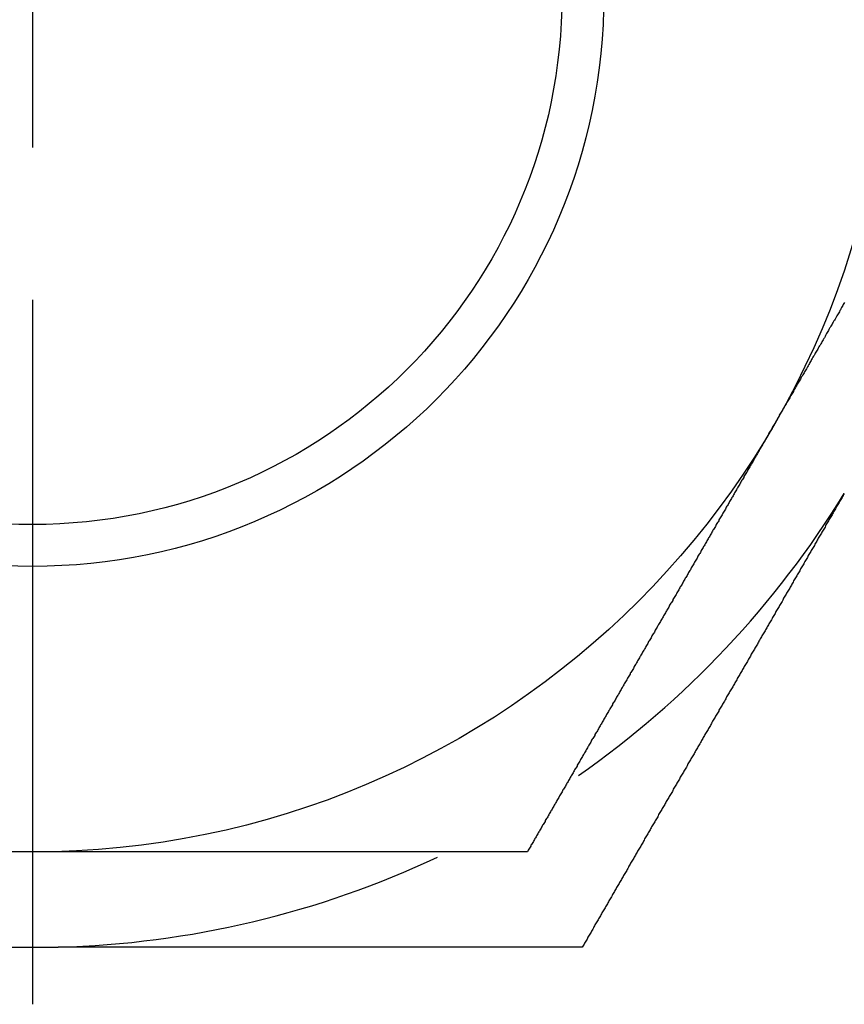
# Model space of a CAD drawing. Extents: x 9.3 to 31.1, y 5.1 to 19.6.
# Tile 86 of 132: x 23.17 to 23.441, y 9.794 to 10.117. Entities that reach past the tile are written whole.
import ezdxf

# ---------------------------------------------------------------- set-up
doc = ezdxf.new("R2010")
doc.units = 0
doc.layers.get('0').update_dxf_attribs({"linetype": 'CONTINUOUS'})

# ---------------------------------------------------------------- blocks, each defined once
blk = doc.blocks.new('SW_CENTERMARKSYMBOL_43')
at = {"color": 0, "linetype": 'CONTINUOUS'}
for p, q in [((0, 0), (0, -0.05)), ((0, -0.1), (0, -0.33125))]:
    blk.add_line(p, q, dxfattribs=at)

msp = doc.modelspace()

# ---------------------------------------------------------------- linework, layer by layer
at = {"color": 7, "linetype": 'CONTINUOUS'}
msp.add_line((23.1660837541, 9.8125351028), (23.1829111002, 9.8125351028), dxfattribs=at)
at = {"color": 7}
for points in [[(23.441, 10.0242, 0), (23.4408, 10.0238, 0), (23.4406, 10.0235, 0), (23.4404, 10.0232, 0), (23.4402, 10.0228, 0), (23.44, 10.0225, 0), (23.4398, 10.0221, 0), (23.4397, 10.0218, 0), (23.4395, 10.0215, 0), (23.4393, 10.0211, 0), (23.4391, 10.0208, 0), (23.4389, 10.0204, 0), (23.4387, 10.0201, 0), (23.4385, 10.0198, 0), (23.4383, 10.0194, 0), (23.4381, 10.0191, 0), (23.4379, 10.0187, 0), (23.4377, 10.0184, 0), (23.4375, 10.0181, 0), (23.4373, 10.0177, 0), (23.4371, 10.0174, 0), (23.4369, 10.017, 0), (23.4367, 10.0167, 0), (23.4365, 10.0164, 0), (23.4363, 10.016, 0), (23.4361, 10.0157, 0), (23.4359, 10.0153, 0), (23.4357, 10.015, 0), (23.4355, 10.0147, 0), (23.4353, 10.0143, 0), (23.4351, 10.014, 0), (23.4349, 10.0136, 0), (23.4347, 10.0133, 0), (23.4346, 10.013, 0), (23.4344, 10.0126, 0), (23.4342, 10.0123, 0), (23.434, 10.0119, 0), (23.4338, 10.0116, 0), (23.4336, 10.0113, 0), (23.4334, 10.0109, 0), (23.4332, 10.0106, 0), (23.433, 10.0102, 0), (23.4328, 10.0099, 0), (23.4326, 10.0096, 0), (23.4324, 10.0092, 0), (23.4322, 10.0089, 0), (23.432, 10.0085, 0), (23.4318, 10.0082, 0), (23.4316, 10.0079, 0), (23.4314, 10.0075, 0), (23.4312, 10.0072, 0), (23.431, 10.0068, 0), (23.4308, 10.0065, 0), (23.4306, 10.0062, 0), (23.4304, 10.0058, 0), (23.4302, 10.0055, 0), (23.43, 10.0051, 0), (23.4298, 10.0048, 0), (23.4296, 10.0045, 0), (23.4295, 10.0041, 0), (23.4293, 10.0038, 0), (23.4291, 10.0034, 0), (23.4289, 10.0031, 0), (23.4287, 10.0028, 0), (23.4285, 10.0024, 0), (23.4283, 10.0021, 0), (23.4281, 10.0017, 0), (23.4279, 10.0014, 0), (23.4277, 10.0011, 0), (23.4275, 10.0007, 0), (23.4273, 10.0004, 0), (23.4271, 10, 0), (23.4269, 9.99971, 0), (23.4267, 9.99937, 0), (23.4265, 9.99903, 0), (23.4263, 9.99869, 0), (23.4261, 9.99835, 0), (23.4259, 9.99801, 0), (23.4257, 9.99767, 0), (23.4255, 9.99733, 0), (23.4253, 9.99699, 0), (23.4251, 9.99665, 0), (23.4249, 9.99631, 0), (23.4247, 9.99597, 0), (23.4245, 9.99563, 0), (23.4243, 9.99529, 0), (23.4242, 9.99495, 0), (23.424, 9.99461, 0), (23.4238, 9.99427, 0), (23.4236, 9.99393, 0), (23.4234, 9.99359, 0), (23.4232, 9.99325, 0), (23.423, 9.99291, 0), (23.4228, 9.99257, 0), (23.4226, 9.99223, 0), (23.4224, 9.99189, 0), (23.4222, 9.99155, 0), (23.422, 9.99121, 0), (23.4218, 9.99087, 0), (23.4216, 9.99053, 0), (23.4214, 9.99019, 0), (23.4212, 9.98985, 0), (23.421, 9.98951, 0), (23.4208, 9.98917, 0), (23.4206, 9.98883, 0), (23.4204, 9.98849, 0), (23.4202, 9.98815, 0), (23.42, 9.98781, 0), (23.4198, 9.98747, 0), (23.4196, 9.98713, 0), (23.4194, 9.98679, 0), (23.4192, 9.98645, 0), (23.419, 9.98611, 0), (23.4189, 9.98577, 0), (23.4187, 9.98543, 0), (23.4185, 9.98509, 0), (23.4183, 9.98475, 0), (23.4181, 9.98441, 0)], [(23.4181, 9.98441, 0), (23.4179, 9.98409, 0), (23.4177, 9.98378, 0), (23.4175, 9.98346, 0), (23.4173, 9.98315, 0), (23.4172, 9.98283, 0), (23.417, 9.98252, 0), (23.4168, 9.9822, 0), (23.4166, 9.98188, 0), (23.4164, 9.98157, 0), (23.4162, 9.98125, 0), (23.4161, 9.98094, 0), (23.4159, 9.98062, 0), (23.4157, 9.98031, 0), (23.4155, 9.97999, 0), (23.4153, 9.97968, 0), (23.4152, 9.97936, 0), (23.415, 9.97904, 0), (23.4148, 9.97873, 0), (23.4146, 9.97841, 0), (23.4144, 9.9781, 0), (23.4142, 9.97778, 0), (23.4141, 9.97747, 0), (23.4139, 9.97715, 0), (23.4137, 9.97683, 0), (23.4135, 9.97652, 0), (23.4133, 9.9762, 0), (23.4131, 9.97589, 0), (23.413, 9.97557, 0), (23.4128, 9.97526, 0), (23.4126, 9.97494, 0), (23.4124, 9.97463, 0), (23.4122, 9.97431, 0), (23.4121, 9.97399, 0), (23.4119, 9.97368, 0), (23.4117, 9.97336, 0), (23.4115, 9.97305, 0), (23.4113, 9.97273, 0), (23.4111, 9.97242, 0), (23.411, 9.9721, 0), (23.4108, 9.97178, 0), (23.4106, 9.97147, 0), (23.4104, 9.97115, 0), (23.4102, 9.97084, 0), (23.41, 9.97052, 0), (23.4099, 9.97021, 0), (23.4097, 9.96989, 0), (23.4095, 9.96958, 0), (23.4093, 9.96926, 0), (23.4091, 9.96894, 0), (23.409, 9.96863, 0), (23.4088, 9.96831, 0), (23.4086, 9.968, 0), (23.4084, 9.96768, 0), (23.4082, 9.96737, 0), (23.408, 9.96705, 0), (23.4079, 9.96674, 0), (23.4077, 9.96642, 0), (23.4075, 9.9661, 0), (23.4073, 9.96579, 0), (23.4071, 9.96547, 0), (23.407, 9.96516, 0), (23.4068, 9.96484, 0), (23.4066, 9.96453, 0), (23.4064, 9.96421, 0), (23.4062, 9.9639, 0), (23.406, 9.96358, 0), (23.4059, 9.96326, 0), (23.4057, 9.96295, 0), (23.4055, 9.96263, 0), (23.4053, 9.96232, 0), (23.4051, 9.962, 0), (23.4049, 9.96169, 0), (23.4048, 9.96137, 0), (23.4046, 9.96106, 0), (23.4044, 9.96074, 0), (23.4042, 9.96042, 0), (23.404, 9.96011, 0), (23.4039, 9.95979, 0), (23.4037, 9.95948, 0), (23.4035, 9.95916, 0), (23.4033, 9.95885, 0), (23.4031, 9.95853, 0), (23.4029, 9.95822, 0), (23.4028, 9.9579, 0), (23.4026, 9.95758, 0), (23.4024, 9.95727, 0), (23.4022, 9.95695, 0), (23.402, 9.95664, 0), (23.4019, 9.95632, 0), (23.4017, 9.95601, 0), (23.4015, 9.95569, 0), (23.4013, 9.95538, 0), (23.4011, 9.95506, 0), (23.4009, 9.95475, 0), (23.4008, 9.95443, 0), (23.4006, 9.95411, 0), (23.4004, 9.9538, 0), (23.4002, 9.95348, 0), (23.4, 9.95317, 0), (23.3998, 9.95285, 0), (23.3997, 9.95254, 0), (23.3995, 9.95222, 0), (23.3993, 9.95191, 0), (23.3991, 9.95159, 0), (23.3989, 9.95128, 0), (23.3988, 9.95096, 0), (23.3986, 9.95064, 0), (23.3984, 9.95033, 0), (23.3982, 9.95001, 0), (23.398, 9.9497, 0), (23.3978, 9.94938, 0), (23.3977, 9.94907, 0), (23.3975, 9.94875, 0), (23.3973, 9.94844, 0), (23.3971, 9.94812, 0), (23.3969, 9.94781, 0), (23.3968, 9.94749, 0), (23.3966, 9.94718, 0), (23.3964, 9.94686, 0), (23.3962, 9.94654, 0), (23.396, 9.94623, 0), (23.3958, 9.94591, 0), (23.3957, 9.9456, 0), (23.3955, 9.94528, 0), (23.3953, 9.94497, 0), (23.3951, 9.94465, 0), (23.3949, 9.94434, 0), (23.3947, 9.94402, 0), (23.3946, 9.94371, 0), (23.3944, 9.94339, 0), (23.3942, 9.94308, 0), (23.394, 9.94276, 0), (23.3938, 9.94245, 0), (23.3937, 9.94213, 0), (23.3935, 9.94182, 0), (23.3933, 9.9415, 0), (23.3931, 9.94118, 0), (23.3929, 9.94087, 0), (23.3927, 9.94055, 0), (23.3926, 9.94024, 0), (23.3924, 9.93992, 0), (23.3922, 9.93961, 0), (23.392, 9.93929, 0), (23.3918, 9.93898, 0), (23.3917, 9.93866, 0), (23.3915, 9.93835, 0), (23.3913, 9.93803, 0), (23.3911, 9.93772, 0), (23.3909, 9.9374, 0), (23.3907, 9.93709, 0), (23.3906, 9.93677, 0), (23.3904, 9.93646, 0), (23.3902, 9.93614, 0), (23.39, 9.93583, 0), (23.3898, 9.93551, 0), (23.3897, 9.93519, 0), (23.3895, 9.93488, 0), (23.3893, 9.93456, 0), (23.3891, 9.93425, 0), (23.3889, 9.93393, 0), (23.3887, 9.93362, 0), (23.3886, 9.9333, 0), (23.3884, 9.93299, 0), (23.3882, 9.93267, 0), (23.388, 9.93236, 0), (23.3878, 9.93204, 0), (23.3877, 9.93173, 0), (23.3875, 9.93141, 0), (23.3873, 9.9311, 0), (23.3871, 9.93078, 0), (23.3869, 9.93047, 0), (23.3867, 9.93015, 0), (23.3866, 9.92984, 0), (23.3864, 9.92952, 0), (23.3862, 9.92921, 0), (23.386, 9.92889, 0), (23.3858, 9.92858, 0), (23.3857, 9.92826, 0), (23.3855, 9.92795, 0), (23.3853, 9.92763, 0), (23.3851, 9.92732, 0), (23.3849, 9.927, 0), (23.3847, 9.92669, 0), (23.3846, 9.92637, 0), (23.3844, 9.92606, 0), (23.3842, 9.92574, 0), (23.384, 9.92543, 0), (23.3838, 9.92511, 0), (23.3836, 9.9248, 0), (23.3835, 9.92448, 0), (23.3833, 9.92417, 0), (23.3831, 9.92385, 0), (23.3829, 9.92354, 0), (23.3827, 9.92322, 0), (23.3826, 9.92291, 0), (23.3824, 9.92259, 0), (23.3822, 9.92228, 0), (23.382, 9.92196, 0), (23.3818, 9.92165, 0), (23.3816, 9.92133, 0), (23.3815, 9.92102, 0), (23.3813, 9.9207, 0), (23.3811, 9.92039, 0), (23.3809, 9.92007, 0), (23.3807, 9.91976, 0), (23.3806, 9.91944, 0), (23.3804, 9.91913, 0), (23.3802, 9.91881, 0), (23.38, 9.9185, 0), (23.3798, 9.91818, 0), (23.3796, 9.91787, 0), (23.3795, 9.91755, 0), (23.3793, 9.91724, 0), (23.3791, 9.91692, 0), (23.3789, 9.91661, 0), (23.3787, 9.91629, 0), (23.3786, 9.91598, 0), (23.3784, 9.91566, 0), (23.3782, 9.91535, 0), (23.378, 9.91504, 0), (23.3778, 9.91472, 0), (23.3776, 9.91441, 0), (23.3775, 9.91409, 0), (23.3773, 9.91378, 0), (23.3771, 9.91346, 0), (23.3769, 9.91315, 0), (23.3767, 9.91283, 0), (23.3766, 9.91252, 0), (23.3764, 9.9122, 0), (23.3762, 9.91189, 0), (23.376, 9.91157, 0), (23.3758, 9.91126, 0), (23.3757, 9.91094, 0), (23.3755, 9.91063, 0), (23.3753, 9.91031, 0), (23.3751, 9.91, 0), (23.3749, 9.90968, 0), (23.3747, 9.90937, 0), (23.3746, 9.90906, 0), (23.3744, 9.90874, 0), (23.3742, 9.90843, 0), (23.374, 9.90811, 0), (23.3738, 9.9078, 0), (23.3737, 9.90748, 0), (23.3735, 9.90717, 0), (23.3733, 9.90685, 0), (23.3731, 9.90654, 0), (23.3729, 9.90622, 0), (23.3727, 9.90591, 0), (23.3726, 9.90559, 0), (23.3724, 9.90528, 0), (23.3722, 9.90497, 0), (23.372, 9.90465, 0), (23.3718, 9.90434, 0), (23.3717, 9.90402, 0), (23.3715, 9.90371, 0), (23.3713, 9.90339, 0), (23.3711, 9.90308, 0), (23.3709, 9.90276, 0), (23.3707, 9.90245, 0), (23.3706, 9.90213, 0), (23.3704, 9.90182, 0), (23.3702, 9.90151, 0), (23.37, 9.90119, 0), (23.3698, 9.90088, 0), (23.3697, 9.90056, 0), (23.3695, 9.90025, 0), (23.3693, 9.89993, 0), (23.3691, 9.89962, 0), (23.3689, 9.8993, 0), (23.3687, 9.89899, 0), (23.3686, 9.89868, 0), (23.3684, 9.89836, 0), (23.3682, 9.89805, 0), (23.368, 9.89773, 0), (23.3678, 9.89742, 0), (23.3677, 9.8971, 0), (23.3675, 9.89679, 0), (23.3673, 9.89647, 0), (23.3671, 9.89616, 0), (23.3669, 9.89585, 0), (23.3668, 9.89553, 0), (23.3666, 9.89522, 0), (23.3664, 9.8949, 0), (23.3662, 9.89459, 0), (23.366, 9.89427, 0), (23.3658, 9.89396, 0), (23.3657, 9.89365, 0), (23.3655, 9.89333, 0), (23.3653, 9.89302, 0), (23.3651, 9.8927, 0), (23.3649, 9.89239, 0), (23.3648, 9.89207, 0), (23.3646, 9.89176, 0), (23.3644, 9.89145, 0), (23.3642, 9.89113, 0), (23.364, 9.89082, 0), (23.3639, 9.8905, 0), (23.3637, 9.89019, 0), (23.3635, 9.88988, 0), (23.3633, 9.88956, 0), (23.3631, 9.88925, 0), (23.3629, 9.88893, 0), (23.3628, 9.88862, 0), (23.3626, 9.8883, 0), (23.3624, 9.88799, 0), (23.3622, 9.88768, 0), (23.362, 9.88736, 0), (23.3619, 9.88705, 0), (23.3617, 9.88673, 0), (23.3615, 9.88642, 0), (23.3613, 9.88611, 0), (23.3611, 9.88579, 0), (23.3609, 9.88548, 0), (23.3608, 9.88516, 0), (23.3606, 9.88485, 0), (23.3604, 9.88454, 0), (23.3602, 9.88422, 0), (23.36, 9.88391, 0), (23.3599, 9.88359, 0), (23.3597, 9.88328, 0), (23.3595, 9.88296, 0), (23.3593, 9.88265, 0), (23.3591, 9.88234, 0), (23.359, 9.88202, 0), (23.3588, 9.88171, 0), (23.3586, 9.88139, 0), (23.3584, 9.88108, 0), (23.3582, 9.88077, 0), (23.358, 9.88045, 0), (23.3579, 9.88014, 0), (23.3577, 9.87983, 0), (23.3575, 9.87951, 0), (23.3573, 9.8792, 0), (23.3571, 9.87888, 0), (23.357, 9.87857, 0), (23.3568, 9.87826, 0), (23.3566, 9.87794, 0), (23.3564, 9.87763, 0), (23.3562, 9.87731, 0), (23.3561, 9.877, 0), (23.3559, 9.87669, 0), (23.3557, 9.87637, 0), (23.3555, 9.87606, 0), (23.3553, 9.87575, 0), (23.3551, 9.87543, 0), (23.355, 9.87512, 0), (23.3548, 9.8748, 0), (23.3546, 9.87449, 0), (23.3544, 9.87418, 0), (23.3542, 9.87386, 0), (23.3541, 9.87355, 0), (23.3539, 9.87323, 0), (23.3537, 9.87292, 0), (23.3535, 9.87261, 0), (23.3533, 9.87229, 0), (23.3532, 9.87198, 0), (23.353, 9.87167, 0), (23.3528, 9.87135, 0), (23.3526, 9.87104, 0), (23.3524, 9.87073, 0), (23.3523, 9.87041, 0), (23.3521, 9.8701, 0), (23.3519, 9.86978, 0), (23.3517, 9.86947, 0), (23.3515, 9.86916, 0), (23.3513, 9.86884, 0), (23.3512, 9.86853, 0), (23.351, 9.86822, 0), (23.3508, 9.8679, 0), (23.3506, 9.86759, 0), (23.3504, 9.86728, 0), (23.3503, 9.86696, 0), (23.3501, 9.86665, 0), (23.3499, 9.86633, 0), (23.3497, 9.86602, 0), (23.3495, 9.86571, 0), (23.3494, 9.86539, 0), (23.3492, 9.86508, 0), (23.349, 9.86477, 0), (23.3488, 9.86445, 0), (23.3486, 9.86414, 0), (23.3484, 9.86383, 0), (23.3483, 9.86351, 0), (23.3481, 9.8632, 0), (23.3479, 9.86289, 0), (23.3477, 9.86257, 0), (23.3475, 9.86226, 0), (23.3474, 9.86195, 0), (23.3472, 9.86163, 0), (23.347, 9.86132, 0), (23.3468, 9.86101, 0), (23.3466, 9.86069, 0), (23.3465, 9.86038, 0), (23.3463, 9.86007, 0), (23.3461, 9.85975, 0), (23.3459, 9.85944, 0), (23.3457, 9.85913, 0), (23.3456, 9.85881, 0), (23.3454, 9.8585, 0), (23.3452, 9.85819, 0), (23.345, 9.85787, 0), (23.3448, 9.85756, 0), (23.3446, 9.85725, 0), (23.3445, 9.85693, 0), (23.3443, 9.85662, 0), (23.3441, 9.85631, 0), (23.3439, 9.85599, 0), (23.3437, 9.85568, 0), (23.3436, 9.85537, 0), (23.3434, 9.85505, 0), (23.3432, 9.85474, 0), (23.343, 9.85443, 0), (23.3428, 9.85411, 0), (23.3427, 9.8538, 0), (23.3425, 9.85349, 0), (23.3423, 9.85318, 0), (23.3421, 9.85286, 0), (23.3419, 9.85255, 0), (23.3418, 9.85224, 0), (23.3416, 9.85192, 0), (23.3414, 9.85161, 0), (23.3412, 9.8513, 0), (23.341, 9.85098, 0), (23.3409, 9.85067, 0), (23.3407, 9.85036, 0), (23.3405, 9.85004, 0), (23.3403, 9.84973, 0), (23.3401, 9.84942, 0), (23.3399, 9.84911, 0), (23.3398, 9.84879, 0), (23.3396, 9.84848, 0), (23.3394, 9.84817, 0), (23.3392, 9.84785, 0), (23.339, 9.84754, 0), (23.3389, 9.84723, 0), (23.3387, 9.84691, 0), (23.3385, 9.8466, 0), (23.3383, 9.84629, 0), (23.3381, 9.84598, 0), (23.338, 9.84566, 0), (23.3378, 9.84535, 0), (23.3376, 9.84504, 0), (23.3374, 9.84472, 0), (23.3372, 9.84441, 0), (23.3371, 9.8441, 0), (23.3369, 9.84379, 0)], [(23.4409, 9.9615, 0), (23.4407, 9.96116, 0), (23.4405, 9.96083, 0), (23.4403, 9.9605, 0), (23.4402, 9.96016, 0), (23.44, 9.95983, 0), (23.4398, 9.95949, 0), (23.4396, 9.95916, 0), (23.4394, 9.95882, 0), (23.4392, 9.95849, 0), (23.439, 9.95815, 0), (23.4388, 9.95782, 0), (23.4386, 9.95749, 0), (23.4384, 9.95715, 0), (23.4382, 9.95682, 0), (23.438, 9.95648, 0), (23.4378, 9.95615, 0), (23.4376, 9.95581, 0), (23.4374, 9.95548, 0), (23.4373, 9.95515, 0), (23.4371, 9.95481, 0), (23.4369, 9.95448, 0), (23.4367, 9.95414, 0), (23.4365, 9.95381, 0), (23.4363, 9.95347, 0), (23.4361, 9.95314, 0), (23.4359, 9.9528, 0), (23.4357, 9.95247, 0), (23.4355, 9.95214, 0), (23.4353, 9.9518, 0), (23.4351, 9.95147, 0), (23.4349, 9.95113, 0), (23.4347, 9.9508, 0), (23.4346, 9.95046, 0), (23.4344, 9.95013, 0), (23.4342, 9.9498, 0), (23.434, 9.94946, 0), (23.4338, 9.94913, 0), (23.4336, 9.94879, 0), (23.4334, 9.94846, 0), (23.4332, 9.94812, 0), (23.433, 9.94779, 0), (23.4328, 9.94745, 0), (23.4326, 9.94712, 0), (23.4324, 9.94679, 0), (23.4322, 9.94645, 0), (23.432, 9.94612, 0), (23.4319, 9.94578, 0), (23.4317, 9.94545, 0), (23.4315, 9.94511, 0), (23.4313, 9.94478, 0), (23.4311, 9.94445, 0), (23.4309, 9.94411, 0), (23.4307, 9.94378, 0), (23.4305, 9.94344, 0), (23.4303, 9.94311, 0), (23.4301, 9.94277, 0), (23.4299, 9.94244, 0), (23.4297, 9.94211, 0), (23.4295, 9.94177, 0), (23.4293, 9.94144, 0), (23.4291, 9.9411, 0), (23.429, 9.94077, 0), (23.4288, 9.94043, 0), (23.4286, 9.9401, 0), (23.4284, 9.93977, 0), (23.4282, 9.93943, 0), (23.428, 9.9391, 0), (23.4278, 9.93876, 0), (23.4276, 9.93843, 0), (23.4274, 9.93809, 0), (23.4272, 9.93776, 0), (23.427, 9.93743, 0), (23.4268, 9.93709, 0), (23.4266, 9.93676, 0), (23.4264, 9.93642, 0), (23.4263, 9.93609, 0), (23.4261, 9.93576, 0), (23.4259, 9.93542, 0), (23.4257, 9.93509, 0), (23.4255, 9.93475, 0), (23.4253, 9.93442, 0), (23.4251, 9.93408, 0), (23.4249, 9.93375, 0), (23.4247, 9.93342, 0), (23.4245, 9.93308, 0), (23.4243, 9.93275, 0), (23.4241, 9.93241, 0), (23.4239, 9.93208, 0), (23.4237, 9.93174, 0), (23.4236, 9.93141, 0), (23.4234, 9.93108, 0), (23.4232, 9.93074, 0), (23.423, 9.93041, 0), (23.4228, 9.93007, 0), (23.4226, 9.92974, 0), (23.4224, 9.92941, 0), (23.4222, 9.92907, 0), (23.422, 9.92874, 0), (23.4218, 9.9284, 0), (23.4216, 9.92807, 0), (23.4214, 9.92773, 0), (23.4212, 9.9274, 0), (23.421, 9.92707, 0), (23.4209, 9.92673, 0), (23.4207, 9.9264, 0), (23.4205, 9.92606, 0), (23.4203, 9.92573, 0), (23.4201, 9.9254, 0), (23.4199, 9.92506, 0), (23.4197, 9.92473, 0), (23.4195, 9.92439, 0), (23.4193, 9.92406, 0), (23.4191, 9.92373, 0), (23.4189, 9.92339, 0), (23.4187, 9.92306, 0), (23.4185, 9.92272, 0), (23.4183, 9.92239, 0), (23.4182, 9.92206, 0), (23.418, 9.92172, 0), (23.4178, 9.92139, 0), (23.4176, 9.92105, 0), (23.4174, 9.92072, 0), (23.4172, 9.92039, 0), (23.417, 9.92005, 0), (23.4168, 9.91972, 0), (23.4166, 9.91938, 0), (23.4164, 9.91905, 0), (23.4162, 9.91871, 0), (23.416, 9.91838, 0), (23.4158, 9.91805, 0), (23.4156, 9.91771, 0), (23.4155, 9.91738, 0), (23.4153, 9.91705, 0), (23.4151, 9.91671, 0), (23.4149, 9.91638, 0), (23.4147, 9.91604, 0), (23.4145, 9.91571, 0), (23.4143, 9.91538, 0), (23.4141, 9.91504, 0), (23.4139, 9.91471, 0), (23.4137, 9.91437, 0), (23.4135, 9.91404, 0), (23.4133, 9.91371, 0), (23.4131, 9.91337, 0), (23.4129, 9.91304, 0), (23.4128, 9.9127, 0), (23.4126, 9.91237, 0), (23.4124, 9.91204, 0), (23.4122, 9.9117, 0), (23.412, 9.91137, 0), (23.4118, 9.91103, 0), (23.4116, 9.9107, 0), (23.4114, 9.91037, 0), (23.4112, 9.91003, 0), (23.411, 9.9097, 0), (23.4108, 9.90936, 0), (23.4106, 9.90903, 0), (23.4104, 9.9087, 0), (23.4102, 9.90836, 0), (23.4101, 9.90803, 0), (23.4099, 9.9077, 0), (23.4097, 9.90736, 0), (23.4095, 9.90703, 0), (23.4093, 9.90669, 0), (23.4091, 9.90636, 0), (23.4089, 9.90603, 0), (23.4087, 9.90569, 0), (23.4085, 9.90536, 0), (23.4083, 9.90503, 0), (23.4081, 9.90469, 0), (23.4079, 9.90436, 0), (23.4077, 9.90402, 0), (23.4075, 9.90369, 0), (23.4074, 9.90336, 0), (23.4072, 9.90302, 0), (23.407, 9.90269, 0), (23.4068, 9.90236, 0), (23.4066, 9.90202, 0), (23.4064, 9.90169, 0), (23.4062, 9.90135, 0), (23.406, 9.90102, 0), (23.4058, 9.90069, 0), (23.4056, 9.90035, 0), (23.4054, 9.90002, 0), (23.4052, 9.89969, 0), (23.405, 9.89935, 0), (23.4049, 9.89902, 0), (23.4047, 9.89868, 0), (23.4045, 9.89835, 0), (23.4043, 9.89802, 0), (23.4041, 9.89768, 0), (23.4039, 9.89735, 0), (23.4037, 9.89702, 0), (23.4035, 9.89668, 0), (23.4033, 9.89635, 0), (23.4031, 9.89602, 0), (23.4029, 9.89568, 0), (23.4027, 9.89535, 0), (23.4025, 9.89502, 0), (23.4023, 9.89468, 0), (23.4022, 9.89435, 0), (23.402, 9.89401, 0), (23.4018, 9.89368, 0), (23.4016, 9.89335, 0), (23.4014, 9.89301, 0), (23.4012, 9.89268, 0), (23.401, 9.89235, 0), (23.4008, 9.89201, 0), (23.4006, 9.89168, 0), (23.4004, 9.89135, 0), (23.4002, 9.89101, 0), (23.4, 9.89068, 0), (23.3998, 9.89035, 0), (23.3997, 9.89001, 0), (23.3995, 9.88968, 0), (23.3993, 9.88935, 0), (23.3991, 9.88901, 0), (23.3989, 9.88868, 0), (23.3987, 9.88834, 0), (23.3985, 9.88801, 0), (23.3983, 9.88768, 0), (23.3981, 9.88734, 0), (23.3979, 9.88701, 0), (23.3977, 9.88668, 0), (23.3975, 9.88634, 0), (23.3973, 9.88601, 0), (23.3971, 9.88568, 0), (23.397, 9.88534, 0), (23.3968, 9.88501, 0), (23.3966, 9.88468, 0), (23.3964, 9.88434, 0), (23.3962, 9.88401, 0), (23.396, 9.88368, 0), (23.3958, 9.88334, 0), (23.3956, 9.88301, 0), (23.3954, 9.88268, 0), (23.3952, 9.88234, 0), (23.395, 9.88201, 0), (23.3948, 9.88168, 0), (23.3946, 9.88134, 0), (23.3945, 9.88101, 0), (23.3943, 9.88068, 0), (23.3941, 9.88034, 0), (23.3939, 9.88001, 0), (23.3937, 9.87968, 0), (23.3935, 9.87934, 0), (23.3933, 9.87901, 0), (23.3931, 9.87868, 0), (23.3929, 9.87834, 0), (23.3927, 9.87801, 0), (23.3925, 9.87768, 0), (23.3923, 9.87735, 0), (23.3921, 9.87701, 0), (23.392, 9.87668, 0), (23.3918, 9.87635, 0), (23.3916, 9.87601, 0), (23.3914, 9.87568, 0), (23.3912, 9.87535, 0), (23.391, 9.87501, 0), (23.3908, 9.87468, 0), (23.3906, 9.87435, 0), (23.3904, 9.87401, 0), (23.3902, 9.87368, 0), (23.39, 9.87335, 0), (23.3898, 9.87301, 0), (23.3896, 9.87268, 0), (23.3895, 9.87235, 0), (23.3893, 9.87202, 0), (23.3891, 9.87168, 0), (23.3889, 9.87135, 0), (23.3887, 9.87102, 0), (23.3885, 9.87068, 0), (23.3883, 9.87035, 0), (23.3881, 9.87002, 0), (23.3879, 9.86968, 0), (23.3877, 9.86935, 0), (23.3875, 9.86902, 0), (23.3873, 9.86868, 0), (23.3871, 9.86835, 0), (23.387, 9.86802, 0), (23.3868, 9.86769, 0), (23.3866, 9.86735, 0), (23.3864, 9.86702, 0), (23.3862, 9.86669, 0), (23.386, 9.86635, 0), (23.3858, 9.86602, 0), (23.3856, 9.86569, 0), (23.3854, 9.86536, 0), (23.3852, 9.86502, 0), (23.385, 9.86469, 0), (23.3848, 9.86436, 0), (23.3846, 9.86402, 0), (23.3845, 9.86369, 0), (23.3843, 9.86336, 0), (23.3841, 9.86303, 0), (23.3839, 9.86269, 0), (23.3837, 9.86236, 0), (23.3835, 9.86203, 0), (23.3833, 9.86169, 0), (23.3831, 9.86136, 0), (23.3829, 9.86103, 0), (23.3827, 9.8607, 0), (23.3825, 9.86036, 0), (23.3823, 9.86003, 0), (23.3821, 9.8597, 0), (23.382, 9.85936, 0), (23.3818, 9.85903, 0), (23.3816, 9.8587, 0), (23.3814, 9.85837, 0), (23.3812, 9.85803, 0), (23.381, 9.8577, 0), (23.3808, 9.85737, 0), (23.3806, 9.85704, 0), (23.3804, 9.8567, 0), (23.3802, 9.85637, 0), (23.38, 9.85604, 0), (23.3798, 9.8557, 0), (23.3797, 9.85537, 0), (23.3795, 9.85504, 0), (23.3793, 9.85471, 0), (23.3791, 9.85437, 0), (23.3789, 9.85404, 0), (23.3787, 9.85371, 0), (23.3785, 9.85338, 0), (23.3783, 9.85304, 0), (23.3781, 9.85271, 0), (23.3779, 9.85238, 0), (23.3777, 9.85205, 0), (23.3775, 9.85171, 0), (23.3773, 9.85138, 0), (23.3772, 9.85105, 0), (23.377, 9.85072, 0), (23.3768, 9.85038, 0), (23.3766, 9.85005, 0), (23.3764, 9.84972, 0), (23.3762, 9.84939, 0), (23.376, 9.84905, 0), (23.3758, 9.84872, 0), (23.3756, 9.84839, 0), (23.3754, 9.84806, 0), (23.3752, 9.84772, 0), (23.375, 9.84739, 0), (23.3749, 9.84706, 0), (23.3747, 9.84673, 0), (23.3745, 9.84639, 0), (23.3743, 9.84606, 0), (23.3741, 9.84573, 0), (23.3739, 9.8454, 0), (23.3737, 9.84506, 0), (23.3735, 9.84473, 0), (23.3733, 9.8444, 0), (23.3731, 9.84407, 0), (23.3729, 9.84373, 0), (23.3727, 9.8434, 0), (23.3725, 9.84307, 0), (23.3724, 9.84274, 0), (23.3722, 9.8424, 0), (23.372, 9.84207, 0), (23.3718, 9.84174, 0), (23.3716, 9.84141, 0), (23.3714, 9.84108, 0), (23.3712, 9.84074, 0), (23.371, 9.84041, 0), (23.3708, 9.84008, 0), (23.3706, 9.83975, 0), (23.3704, 9.83941, 0), (23.3702, 9.83908, 0), (23.3701, 9.83875, 0), (23.3699, 9.83842, 0), (23.3697, 9.83809, 0), (23.3695, 9.83775, 0), (23.3693, 9.83742, 0), (23.3691, 9.83709, 0), (23.3689, 9.83676, 0), (23.3687, 9.83642, 0), (23.3685, 9.83609, 0), (23.3683, 9.83576, 0), (23.3681, 9.83543, 0), (23.3679, 9.8351, 0), (23.3678, 9.83476, 0), (23.3676, 9.83443, 0), (23.3674, 9.8341, 0), (23.3672, 9.83377, 0), (23.367, 9.83344, 0), (23.3668, 9.8331, 0), (23.3666, 9.83277, 0), (23.3664, 9.83244, 0), (23.3662, 9.83211, 0), (23.366, 9.83178, 0), (23.3658, 9.83144, 0), (23.3656, 9.83111, 0), (23.3655, 9.83078, 0), (23.3653, 9.83045, 0), (23.3651, 9.83012, 0), (23.3649, 9.82978, 0), (23.3647, 9.82945, 0), (23.3645, 9.82912, 0), (23.3643, 9.82879, 0), (23.3641, 9.82846, 0), (23.3639, 9.82812, 0), (23.3637, 9.82779, 0), (23.3635, 9.82746, 0), (23.3633, 9.82713, 0), (23.3632, 9.8268, 0), (23.363, 9.82646, 0), (23.3628, 9.82613, 0), (23.3626, 9.8258, 0), (23.3624, 9.82547, 0), (23.3622, 9.82514, 0), (23.362, 9.82481, 0), (23.3618, 9.82447, 0), (23.3616, 9.82414, 0), (23.3614, 9.82381, 0), (23.3612, 9.82348, 0), (23.361, 9.82315, 0), (23.3609, 9.82282, 0), (23.3607, 9.82248, 0), (23.3605, 9.82215, 0), (23.3603, 9.82182, 0), (23.3601, 9.82149, 0), (23.3599, 9.82116, 0), (23.3597, 9.82083, 0), (23.3595, 9.82049, 0), (23.3593, 9.82016, 0), (23.3591, 9.81983, 0), (23.3589, 9.8195, 0), (23.3587, 9.81917, 0), (23.3586, 9.81884, 0), (23.3584, 9.8185, 0), (23.3582, 9.81817, 0), (23.358, 9.81784, 0), (23.3578, 9.81751, 0), (23.3576, 9.81718, 0), (23.3574, 9.81685, 0), (23.3572, 9.81651, 0), (23.357, 9.81618, 0), (23.3568, 9.81585, 0), (23.3566, 9.81552, 0), (23.3565, 9.81519, 0), (23.3563, 9.81486, 0), (23.3561, 9.81452, 0), (23.3559, 9.81419, 0), (23.3557, 9.81386, 0), (23.3555, 9.81353, 0), (23.3553, 9.8132, 0), (23.3551, 9.81287, 0), (23.3549, 9.81254, 0)], [(23.1745, 9.84379, 0), (23.1741, 9.84379, 0), (23.1738, 9.84379, 0), (23.1734, 9.84379, 0), (23.173, 9.84379, 0), (23.1727, 9.84379, 0), (23.1723, 9.84379, 0), (23.1719, 9.84379, 0), (23.1716, 9.84379, 0), (23.1712, 9.84379, 0), (23.1709, 9.84379, 0), (23.1705, 9.84379, 0), (23.1701, 9.84379, 0)], [(23.3369, 9.84379, 0), (23.3365, 9.84379, 0), (23.3361, 9.84379, 0), (23.3357, 9.84379, 0), (23.3353, 9.84379, 0), (23.3349, 9.84379, 0), (23.3345, 9.84379, 0), (23.3342, 9.84379, 0), (23.3338, 9.84379, 0), (23.3334, 9.84379, 0), (23.333, 9.84379, 0), (23.3326, 9.84379, 0), (23.3322, 9.84379, 0), (23.3318, 9.84379, 0), (23.3314, 9.84379, 0), (23.331, 9.84379, 0), (23.3306, 9.84379, 0), (23.3303, 9.84379, 0), (23.3299, 9.84379, 0), (23.3295, 9.84379, 0), (23.3291, 9.84379, 0), (23.3287, 9.84379, 0), (23.3283, 9.84379, 0), (23.3279, 9.84379, 0), (23.3275, 9.84379, 0), (23.3271, 9.84379, 0), (23.3268, 9.84379, 0), (23.3264, 9.84379, 0), (23.326, 9.84379, 0), (23.3256, 9.84379, 0), (23.3252, 9.84379, 0), (23.3248, 9.84379, 0), (23.3244, 9.84379, 0), (23.324, 9.84379, 0), (23.3236, 9.84379, 0), (23.3233, 9.84379, 0), (23.3229, 9.84379, 0), (23.3225, 9.84379, 0), (23.3221, 9.84379, 0), (23.3217, 9.84379, 0), (23.3213, 9.84379, 0), (23.3209, 9.84379, 0), (23.3205, 9.84379, 0), (23.3201, 9.84379, 0), (23.3197, 9.84379, 0), (23.3194, 9.84379, 0), (23.319, 9.84379, 0), (23.3186, 9.84379, 0), (23.3182, 9.84379, 0), (23.3178, 9.84379, 0), (23.3174, 9.84379, 0), (23.317, 9.84379, 0), (23.3166, 9.84379, 0), (23.3162, 9.84379, 0), (23.3158, 9.84379, 0), (23.3155, 9.84379, 0), (23.3151, 9.84379, 0), (23.3147, 9.84379, 0), (23.3143, 9.84379, 0), (23.3139, 9.84379, 0), (23.3135, 9.84379, 0), (23.3131, 9.84379, 0), (23.3127, 9.84379, 0), (23.3123, 9.84379, 0), (23.3119, 9.84379, 0), (23.3116, 9.84379, 0), (23.3112, 9.84379, 0), (23.3108, 9.84379, 0), (23.3104, 9.84379, 0), (23.31, 9.84379, 0), (23.3096, 9.84379, 0), (23.3092, 9.84379, 0), (23.3088, 9.84379, 0), (23.3084, 9.84379, 0), (23.308, 9.84379, 0), (23.3077, 9.84379, 0), (23.3073, 9.84379, 0), (23.3069, 9.84379, 0), (23.3065, 9.84379, 0), (23.3061, 9.84379, 0), (23.3057, 9.84379, 0), (23.3053, 9.84379, 0), (23.3049, 9.84379, 0), (23.3045, 9.84379, 0), (23.3041, 9.84379, 0), (23.3038, 9.84379, 0), (23.3034, 9.84379, 0), (23.303, 9.84379, 0), (23.3026, 9.84379, 0), (23.3022, 9.84379, 0), (23.3018, 9.84379, 0), (23.3014, 9.84379, 0), (23.301, 9.84379, 0), (23.3006, 9.84379, 0), (23.3002, 9.84379, 0), (23.2999, 9.84379, 0), (23.2995, 9.84379, 0), (23.2991, 9.84379, 0), (23.2987, 9.84379, 0), (23.2983, 9.84379, 0), (23.2979, 9.84379, 0), (23.2975, 9.84379, 0), (23.2971, 9.84379, 0), (23.2967, 9.84379, 0), (23.2963, 9.84379, 0), (23.296, 9.84379, 0), (23.2956, 9.84379, 0), (23.2952, 9.84379, 0), (23.2948, 9.84379, 0), (23.2944, 9.84379, 0), (23.294, 9.84379, 0), (23.2936, 9.84379, 0), (23.2932, 9.84379, 0), (23.2928, 9.84379, 0), (23.2924, 9.84379, 0), (23.292, 9.84379, 0), (23.2917, 9.84379, 0), (23.2913, 9.84379, 0), (23.2909, 9.84379, 0), (23.2905, 9.84379, 0), (23.2901, 9.84379, 0), (23.2897, 9.84379, 0), (23.2893, 9.84379, 0), (23.2889, 9.84379, 0), (23.2885, 9.84379, 0), (23.2881, 9.84379, 0), (23.2878, 9.84379, 0), (23.2874, 9.84379, 0), (23.287, 9.84379, 0), (23.2866, 9.84379, 0), (23.2862, 9.84379, 0), (23.2858, 9.84379, 0), (23.2854, 9.84379, 0), (23.285, 9.84379, 0), (23.2846, 9.84379, 0), (23.2842, 9.84379, 0), (23.2838, 9.84379, 0), (23.2835, 9.84379, 0), (23.2831, 9.84379, 0), (23.2827, 9.84379, 0), (23.2823, 9.84379, 0), (23.2819, 9.84379, 0), (23.2815, 9.84379, 0), (23.2811, 9.84379, 0), (23.2807, 9.84379, 0), (23.2803, 9.84379, 0), (23.2799, 9.84379, 0), (23.2795, 9.84379, 0), (23.2792, 9.84379, 0), (23.2788, 9.84379, 0), (23.2784, 9.84379, 0), (23.278, 9.84379, 0), (23.2776, 9.84379, 0), (23.2772, 9.84379, 0), (23.2768, 9.84379, 0), (23.2764, 9.84379, 0), (23.276, 9.84379, 0), (23.2756, 9.84379, 0), (23.2752, 9.84379, 0), (23.2749, 9.84379, 0), (23.2745, 9.84379, 0), (23.2741, 9.84379, 0), (23.2737, 9.84379, 0), (23.2733, 9.84379, 0), (23.2729, 9.84379, 0), (23.2725, 9.84379, 0), (23.2721, 9.84379, 0), (23.2717, 9.84379, 0), (23.2713, 9.84379, 0), (23.2709, 9.84379, 0), (23.2706, 9.84379, 0), (23.2702, 9.84379, 0), (23.2698, 9.84379, 0), (23.2694, 9.84379, 0), (23.269, 9.84379, 0), (23.2686, 9.84379, 0), (23.2682, 9.84379, 0), (23.2678, 9.84379, 0), (23.2674, 9.84379, 0), (23.267, 9.84379, 0), (23.2666, 9.84379, 0), (23.2662, 9.84379, 0), (23.2659, 9.84379, 0), (23.2655, 9.84379, 0), (23.2651, 9.84379, 0), (23.2647, 9.84379, 0), (23.2643, 9.84379, 0), (23.2639, 9.84379, 0), (23.2635, 9.84379, 0), (23.2631, 9.84379, 0), (23.2627, 9.84379, 0), (23.2623, 9.84379, 0), (23.2619, 9.84379, 0), (23.2616, 9.84379, 0), (23.2612, 9.84379, 0), (23.2608, 9.84379, 0), (23.2604, 9.84379, 0), (23.26, 9.84379, 0), (23.2596, 9.84379, 0), (23.2592, 9.84379, 0), (23.2588, 9.84379, 0), (23.2584, 9.84379, 0), (23.258, 9.84379, 0), (23.2576, 9.84379, 0), (23.2572, 9.84379, 0), (23.2569, 9.84379, 0), (23.2565, 9.84379, 0), (23.2561, 9.84379, 0), (23.2557, 9.84379, 0), (23.2553, 9.84379, 0), (23.2549, 9.84379, 0), (23.2545, 9.84379, 0), (23.2541, 9.84379, 0), (23.2537, 9.84379, 0), (23.2533, 9.84379, 0), (23.2529, 9.84379, 0), (23.2525, 9.84379, 0), (23.2522, 9.84379, 0), (23.2518, 9.84379, 0), (23.2514, 9.84379, 0), (23.251, 9.84379, 0), (23.2506, 9.84379, 0), (23.2502, 9.84379, 0), (23.2498, 9.84379, 0), (23.2494, 9.84379, 0), (23.249, 9.84379, 0), (23.2486, 9.84379, 0), (23.2482, 9.84379, 0), (23.2478, 9.84379, 0), (23.2475, 9.84379, 0), (23.2471, 9.84379, 0), (23.2467, 9.84379, 0), (23.2463, 9.84379, 0), (23.2459, 9.84379, 0), (23.2455, 9.84379, 0), (23.2451, 9.84379, 0), (23.2447, 9.84379, 0), (23.2443, 9.84379, 0), (23.2439, 9.84379, 0), (23.2435, 9.84379, 0), (23.2431, 9.84379, 0), (23.2428, 9.84379, 0), (23.2424, 9.84379, 0), (23.242, 9.84379, 0), (23.2416, 9.84379, 0), (23.2412, 9.84379, 0), (23.2408, 9.84379, 0), (23.2404, 9.84379, 0), (23.24, 9.84379, 0), (23.2396, 9.84379, 0), (23.2392, 9.84379, 0), (23.2388, 9.84379, 0), (23.2384, 9.84379, 0), (23.2381, 9.84379, 0), (23.2377, 9.84379, 0), (23.2373, 9.84379, 0), (23.2369, 9.84379, 0), (23.2365, 9.84379, 0), (23.2361, 9.84379, 0), (23.2357, 9.84379, 0), (23.2353, 9.84379, 0), (23.2349, 9.84379, 0), (23.2345, 9.84379, 0), (23.2341, 9.84379, 0), (23.2337, 9.84379, 0), (23.2334, 9.84379, 0), (23.233, 9.84379, 0), (23.2326, 9.84379, 0), (23.2322, 9.84379, 0), (23.2318, 9.84379, 0), (23.2314, 9.84379, 0), (23.231, 9.84379, 0), (23.2306, 9.84379, 0), (23.2302, 9.84379, 0), (23.2298, 9.84379, 0), (23.2294, 9.84379, 0), (23.229, 9.84379, 0), (23.2286, 9.84379, 0), (23.2283, 9.84379, 0), (23.2279, 9.84379, 0), (23.2275, 9.84379, 0), (23.2271, 9.84379, 0), (23.2267, 9.84379, 0), (23.2263, 9.84379, 0), (23.2259, 9.84379, 0), (23.2255, 9.84379, 0), (23.2251, 9.84379, 0), (23.2247, 9.84379, 0), (23.2243, 9.84379, 0), (23.2239, 9.84379, 0), (23.2236, 9.84379, 0), (23.2232, 9.84379, 0), (23.2228, 9.84379, 0), (23.2224, 9.84379, 0), (23.222, 9.84379, 0), (23.2216, 9.84379, 0), (23.2212, 9.84379, 0), (23.2208, 9.84379, 0), (23.2204, 9.84379, 0), (23.22, 9.84379, 0), (23.2196, 9.84379, 0), (23.2192, 9.84379, 0), (23.2188, 9.84379, 0), (23.2185, 9.84379, 0), (23.2181, 9.84379, 0), (23.2177, 9.84379, 0), (23.2173, 9.84379, 0), (23.2169, 9.84379, 0), (23.2165, 9.84379, 0), (23.2161, 9.84379, 0), (23.2157, 9.84379, 0), (23.2153, 9.84379, 0), (23.2149, 9.84379, 0), (23.2145, 9.84379, 0), (23.2141, 9.84379, 0), (23.2137, 9.84379, 0), (23.2134, 9.84379, 0), (23.213, 9.84379, 0), (23.2126, 9.84379, 0), (23.2122, 9.84379, 0), (23.2118, 9.84379, 0), (23.2114, 9.84379, 0), (23.211, 9.84379, 0), (23.2106, 9.84379, 0), (23.2102, 9.84379, 0), (23.2098, 9.84379, 0), (23.2094, 9.84379, 0), (23.209, 9.84379, 0), (23.2086, 9.84379, 0), (23.2083, 9.84379, 0), (23.2079, 9.84379, 0), (23.2075, 9.84379, 0), (23.2071, 9.84379, 0), (23.2067, 9.84379, 0), (23.2063, 9.84379, 0), (23.2059, 9.84379, 0), (23.2055, 9.84379, 0), (23.2051, 9.84379, 0), (23.2047, 9.84379, 0), (23.2043, 9.84379, 0), (23.2039, 9.84379, 0), (23.2035, 9.84379, 0), (23.2032, 9.84379, 0), (23.2028, 9.84379, 0), (23.2024, 9.84379, 0), (23.202, 9.84379, 0), (23.2016, 9.84379, 0), (23.2012, 9.84379, 0), (23.2008, 9.84379, 0), (23.2004, 9.84379, 0), (23.2, 9.84379, 0), (23.1996, 9.84379, 0), (23.1992, 9.84379, 0), (23.1988, 9.84379, 0), (23.1984, 9.84379, 0), (23.198, 9.84379, 0), (23.1977, 9.84379, 0), (23.1973, 9.84379, 0), (23.1969, 9.84379, 0), (23.1965, 9.84379, 0), (23.1961, 9.84379, 0), (23.1957, 9.84379, 0), (23.1953, 9.84379, 0), (23.1949, 9.84379, 0), (23.1945, 9.84379, 0), (23.1941, 9.84379, 0), (23.1937, 9.84379, 0), (23.1933, 9.84379, 0), (23.1929, 9.84379, 0), (23.1926, 9.84379, 0), (23.1922, 9.84379, 0), (23.1918, 9.84379, 0), (23.1914, 9.84379, 0), (23.191, 9.84379, 0), (23.1906, 9.84379, 0), (23.1902, 9.84379, 0), (23.1898, 9.84379, 0), (23.1894, 9.84379, 0), (23.189, 9.84379, 0), (23.1886, 9.84379, 0), (23.1882, 9.84379, 0), (23.1878, 9.84379, 0), (23.1875, 9.84379, 0), (23.1871, 9.84379, 0), (23.1867, 9.84379, 0), (23.1863, 9.84379, 0), (23.1859, 9.84379, 0), (23.1855, 9.84379, 0), (23.1851, 9.84379, 0), (23.1847, 9.84379, 0), (23.1843, 9.84379, 0), (23.1839, 9.84379, 0), (23.1835, 9.84379, 0), (23.1831, 9.84379, 0), (23.1827, 9.84379, 0), (23.1823, 9.84379, 0), (23.182, 9.84379, 0), (23.1816, 9.84379, 0), (23.1812, 9.84379, 0), (23.1808, 9.84379, 0), (23.1804, 9.84379, 0), (23.18, 9.84379, 0), (23.1796, 9.84379, 0), (23.1792, 9.84379, 0), (23.1788, 9.84379, 0), (23.1784, 9.84379, 0), (23.178, 9.84379, 0), (23.1776, 9.84379, 0), (23.1772, 9.84379, 0), (23.1769, 9.84379, 0), (23.1765, 9.84379, 0), (23.1761, 9.84379, 0), (23.1757, 9.84379, 0), (23.1753, 9.84379, 0), (23.1749, 9.84379, 0), (23.1745, 9.84379, 0)], [(23.3549, 9.81254, 0), (23.3545, 9.81254, 0), (23.3541, 9.81254, 0), (23.3537, 9.81254, 0), (23.3533, 9.81254, 0), (23.3529, 9.81254, 0), (23.3524, 9.81254, 0), (23.352, 9.81254, 0), (23.3516, 9.81254, 0), (23.3512, 9.81254, 0), (23.3508, 9.81254, 0), (23.3504, 9.81254, 0), (23.35, 9.81254, 0), (23.3496, 9.81254, 0), (23.3491, 9.81254, 0), (23.3487, 9.81254, 0), (23.3483, 9.81254, 0), (23.3479, 9.81254, 0), (23.3475, 9.81254, 0), (23.3471, 9.81254, 0), (23.3467, 9.81254, 0), (23.3463, 9.81254, 0), (23.3458, 9.81254, 0), (23.3454, 9.81254, 0), (23.345, 9.81254, 0), (23.3446, 9.81254, 0), (23.3442, 9.81254, 0), (23.3438, 9.81254, 0), (23.3434, 9.81254, 0), (23.343, 9.81254, 0), (23.3425, 9.81254, 0), (23.3421, 9.81254, 0), (23.3417, 9.81254, 0), (23.3413, 9.81254, 0), (23.3409, 9.81254, 0), (23.3405, 9.81254, 0), (23.3401, 9.81254, 0), (23.3397, 9.81254, 0), (23.3392, 9.81254, 0), (23.3388, 9.81254, 0), (23.3384, 9.81254, 0), (23.338, 9.81254, 0), (23.3376, 9.81254, 0), (23.3372, 9.81254, 0), (23.3368, 9.81254, 0), (23.3364, 9.81254, 0), (23.3359, 9.81254, 0), (23.3355, 9.81254, 0), (23.3351, 9.81254, 0), (23.3347, 9.81254, 0), (23.3343, 9.81254, 0), (23.3339, 9.81254, 0), (23.3335, 9.81254, 0), (23.3331, 9.81254, 0), (23.3326, 9.81254, 0), (23.3322, 9.81254, 0), (23.3318, 9.81254, 0), (23.3314, 9.81254, 0), (23.331, 9.81254, 0), (23.3306, 9.81254, 0), (23.3302, 9.81254, 0), (23.3297, 9.81254, 0), (23.3293, 9.81254, 0), (23.3289, 9.81254, 0), (23.3285, 9.81254, 0), (23.3281, 9.81254, 0), (23.3277, 9.81254, 0), (23.3273, 9.81254, 0), (23.3269, 9.81254, 0), (23.3264, 9.81254, 0), (23.326, 9.81254, 0), (23.3256, 9.81254, 0), (23.3252, 9.81254, 0), (23.3248, 9.81254, 0), (23.3244, 9.81254, 0), (23.324, 9.81254, 0), (23.3236, 9.81254, 0), (23.3231, 9.81254, 0), (23.3227, 9.81254, 0), (23.3223, 9.81254, 0), (23.3219, 9.81254, 0), (23.3215, 9.81254, 0), (23.3211, 9.81254, 0), (23.3207, 9.81254, 0), (23.3202, 9.81254, 0), (23.3198, 9.81254, 0), (23.3194, 9.81254, 0), (23.319, 9.81254, 0), (23.3186, 9.81254, 0), (23.3182, 9.81254, 0), (23.3178, 9.81254, 0), (23.3174, 9.81254, 0), (23.3169, 9.81254, 0), (23.3165, 9.81254, 0), (23.3161, 9.81254, 0), (23.3157, 9.81254, 0), (23.3153, 9.81254, 0), (23.3149, 9.81254, 0), (23.3145, 9.81254, 0), (23.314, 9.81254, 0), (23.3136, 9.81254, 0), (23.3132, 9.81254, 0), (23.3128, 9.81254, 0), (23.3124, 9.81254, 0), (23.312, 9.81254, 0), (23.3116, 9.81254, 0), (23.3111, 9.81254, 0), (23.3107, 9.81254, 0), (23.3103, 9.81254, 0), (23.3099, 9.81254, 0), (23.3095, 9.81254, 0), (23.3091, 9.81254, 0), (23.3087, 9.81254, 0), (23.3083, 9.81254, 0), (23.3078, 9.81254, 0), (23.3074, 9.81254, 0), (23.307, 9.81254, 0), (23.3066, 9.81254, 0), (23.3062, 9.81254, 0), (23.3058, 9.81254, 0), (23.3054, 9.81254, 0), (23.3049, 9.81254, 0), (23.3045, 9.81254, 0), (23.3041, 9.81254, 0), (23.3037, 9.81254, 0), (23.3033, 9.81254, 0), (23.3029, 9.81254, 0), (23.3025, 9.81254, 0), (23.302, 9.81254, 0), (23.3016, 9.81254, 0), (23.3012, 9.81254, 0), (23.3008, 9.81254, 0), (23.3004, 9.81254, 0), (23.3, 9.81254, 0), (23.2996, 9.81254, 0), (23.2992, 9.81254, 0), (23.2987, 9.81254, 0), (23.2983, 9.81254, 0), (23.2979, 9.81254, 0), (23.2975, 9.81254, 0), (23.2971, 9.81254, 0), (23.2967, 9.81254, 0), (23.2963, 9.81254, 0), (23.2958, 9.81254, 0), (23.2954, 9.81254, 0), (23.295, 9.81254, 0), (23.2946, 9.81254, 0), (23.2942, 9.81254, 0), (23.2938, 9.81254, 0), (23.2934, 9.81254, 0), (23.2929, 9.81254, 0), (23.2925, 9.81254, 0), (23.2921, 9.81254, 0), (23.2917, 9.81254, 0), (23.2913, 9.81254, 0), (23.2909, 9.81254, 0), (23.2905, 9.81254, 0), (23.29, 9.81254, 0), (23.2896, 9.81254, 0), (23.2892, 9.81254, 0), (23.2888, 9.81254, 0), (23.2884, 9.81254, 0), (23.288, 9.81254, 0), (23.2876, 9.81254, 0), (23.2871, 9.81254, 0), (23.2867, 9.81254, 0), (23.2863, 9.81254, 0), (23.2859, 9.81254, 0), (23.2855, 9.81254, 0), (23.2851, 9.81254, 0), (23.2847, 9.81254, 0), (23.2842, 9.81254, 0), (23.2838, 9.81254, 0), (23.2834, 9.81254, 0), (23.283, 9.81254, 0), (23.2826, 9.81254, 0), (23.2822, 9.81254, 0), (23.2818, 9.81254, 0), (23.2813, 9.81254, 0), (23.2809, 9.81254, 0), (23.2805, 9.81254, 0), (23.2801, 9.81254, 0), (23.2797, 9.81254, 0), (23.2793, 9.81254, 0), (23.2789, 9.81254, 0), (23.2784, 9.81254, 0), (23.278, 9.81254, 0), (23.2776, 9.81254, 0), (23.2772, 9.81254, 0), (23.2768, 9.81254, 0), (23.2764, 9.81254, 0), (23.276, 9.81254, 0), (23.2755, 9.81254, 0), (23.2751, 9.81254, 0), (23.2747, 9.81254, 0), (23.2743, 9.81254, 0), (23.2739, 9.81254, 0), (23.2735, 9.81254, 0), (23.2731, 9.81254, 0), (23.2726, 9.81254, 0), (23.2722, 9.81254, 0), (23.2718, 9.81254, 0), (23.2714, 9.81254, 0), (23.271, 9.81254, 0), (23.2706, 9.81254, 0), (23.2702, 9.81254, 0), (23.2697, 9.81254, 0), (23.2693, 9.81254, 0), (23.2689, 9.81254, 0), (23.2685, 9.81254, 0), (23.2681, 9.81254, 0), (23.2677, 9.81254, 0), (23.2672, 9.81254, 0), (23.2668, 9.81254, 0), (23.2664, 9.81254, 0), (23.266, 9.81254, 0), (23.2656, 9.81254, 0), (23.2652, 9.81254, 0), (23.2648, 9.81254, 0), (23.2643, 9.81254, 0), (23.2639, 9.81254, 0), (23.2635, 9.81254, 0), (23.2631, 9.81254, 0), (23.2627, 9.81254, 0), (23.2623, 9.81254, 0), (23.2619, 9.81254, 0), (23.2614, 9.81254, 0), (23.261, 9.81254, 0), (23.2606, 9.81254, 0), (23.2602, 9.81254, 0), (23.2598, 9.81254, 0), (23.2594, 9.81254, 0), (23.259, 9.81254, 0), (23.2585, 9.81254, 0), (23.2581, 9.81254, 0), (23.2577, 9.81254, 0), (23.2573, 9.81254, 0), (23.2569, 9.81254, 0), (23.2565, 9.81254, 0), (23.256, 9.81254, 0), (23.2556, 9.81254, 0), (23.2552, 9.81254, 0), (23.2548, 9.81254, 0), (23.2544, 9.81254, 0), (23.254, 9.81254, 0), (23.2536, 9.81254, 0), (23.2531, 9.81254, 0), (23.2527, 9.81254, 0), (23.2523, 9.81254, 0), (23.2519, 9.81254, 0), (23.2515, 9.81254, 0), (23.2511, 9.81254, 0), (23.2507, 9.81254, 0), (23.2502, 9.81254, 0), (23.2498, 9.81254, 0), (23.2494, 9.81254, 0), (23.249, 9.81254, 0), (23.2486, 9.81254, 0), (23.2482, 9.81254, 0), (23.2477, 9.81254, 0), (23.2473, 9.81254, 0), (23.2469, 9.81254, 0), (23.2465, 9.81254, 0), (23.2461, 9.81254, 0), (23.2457, 9.81254, 0), (23.2453, 9.81254, 0), (23.2448, 9.81254, 0), (23.2444, 9.81254, 0), (23.244, 9.81254, 0), (23.2436, 9.81254, 0), (23.2432, 9.81254, 0), (23.2428, 9.81254, 0), (23.2423, 9.81254, 0), (23.2419, 9.81254, 0), (23.2415, 9.81254, 0), (23.2411, 9.81254, 0), (23.2407, 9.81254, 0), (23.2403, 9.81254, 0), (23.2399, 9.81254, 0), (23.2394, 9.81254, 0), (23.239, 9.81254, 0), (23.2386, 9.81254, 0), (23.2382, 9.81254, 0), (23.2378, 9.81254, 0), (23.2374, 9.81254, 0), (23.237, 9.81254, 0), (23.2365, 9.81254, 0), (23.2361, 9.81254, 0), (23.2357, 9.81254, 0), (23.2353, 9.81254, 0), (23.2349, 9.81254, 0), (23.2345, 9.81254, 0), (23.234, 9.81254, 0), (23.2336, 9.81254, 0), (23.2332, 9.81254, 0), (23.2328, 9.81254, 0), (23.2324, 9.81254, 0), (23.232, 9.81254, 0), (23.2316, 9.81254, 0), (23.2311, 9.81254, 0), (23.2307, 9.81254, 0), (23.2303, 9.81254, 0), (23.2299, 9.81254, 0), (23.2295, 9.81254, 0), (23.2291, 9.81254, 0), (23.2286, 9.81254, 0), (23.2282, 9.81254, 0), (23.2278, 9.81254, 0), (23.2274, 9.81254, 0), (23.227, 9.81254, 0), (23.2266, 9.81254, 0), (23.2261, 9.81254, 0), (23.2257, 9.81254, 0), (23.2253, 9.81254, 0), (23.2249, 9.81254, 0), (23.2245, 9.81254, 0), (23.2241, 9.81254, 0), (23.2237, 9.81254, 0), (23.2232, 9.81254, 0), (23.2228, 9.81254, 0), (23.2224, 9.81254, 0), (23.222, 9.81254, 0), (23.2216, 9.81254, 0), (23.2212, 9.81254, 0), (23.2207, 9.81254, 0), (23.2203, 9.81254, 0), (23.2199, 9.81254, 0), (23.2195, 9.81254, 0), (23.2191, 9.81254, 0), (23.2187, 9.81254, 0), (23.2183, 9.81254, 0), (23.2178, 9.81254, 0), (23.2174, 9.81254, 0), (23.217, 9.81254, 0), (23.2166, 9.81254, 0), (23.2162, 9.81254, 0), (23.2158, 9.81254, 0), (23.2153, 9.81254, 0), (23.2149, 9.81254, 0), (23.2145, 9.81254, 0), (23.2141, 9.81254, 0), (23.2137, 9.81254, 0), (23.2133, 9.81254, 0), (23.2129, 9.81254, 0), (23.2124, 9.81254, 0), (23.212, 9.81254, 0), (23.2116, 9.81254, 0), (23.2112, 9.81254, 0), (23.2108, 9.81254, 0), (23.2104, 9.81254, 0), (23.2099, 9.81254, 0), (23.2095, 9.81254, 0), (23.2091, 9.81254, 0), (23.2087, 9.81254, 0), (23.2083, 9.81254, 0), (23.2079, 9.81254, 0), (23.2074, 9.81254, 0), (23.207, 9.81254, 0), (23.2066, 9.81254, 0), (23.2062, 9.81254, 0), (23.2058, 9.81254, 0), (23.2054, 9.81254, 0), (23.205, 9.81254, 0), (23.2045, 9.81254, 0), (23.2041, 9.81254, 0), (23.2037, 9.81254, 0), (23.2033, 9.81254, 0), (23.2029, 9.81254, 0), (23.2025, 9.81254, 0), (23.202, 9.81254, 0), (23.2016, 9.81254, 0), (23.2012, 9.81254, 0), (23.2008, 9.81254, 0), (23.2004, 9.81254, 0), (23.2, 9.81254, 0), (23.1995, 9.81254, 0), (23.1991, 9.81254, 0), (23.1987, 9.81254, 0), (23.1983, 9.81254, 0), (23.1979, 9.81254, 0), (23.1975, 9.81254, 0), (23.1971, 9.81254, 0), (23.1966, 9.81254, 0), (23.1962, 9.81254, 0), (23.1958, 9.81254, 0), (23.1954, 9.81254, 0), (23.195, 9.81254, 0), (23.1946, 9.81254, 0), (23.1941, 9.81254, 0), (23.1937, 9.81254, 0), (23.1933, 9.81254, 0), (23.1929, 9.81254, 0), (23.1925, 9.81254, 0), (23.1921, 9.81254, 0), (23.1916, 9.81254, 0), (23.1912, 9.81254, 0), (23.1908, 9.81254, 0), (23.1904, 9.81254, 0), (23.19, 9.81254, 0), (23.1896, 9.81254, 0), (23.1891, 9.81254, 0), (23.1887, 9.81254, 0), (23.1883, 9.81254, 0), (23.1879, 9.81254, 0), (23.1875, 9.81254, 0), (23.1871, 9.81254, 0), (23.1867, 9.81254, 0), (23.1862, 9.81254, 0), (23.1858, 9.81254, 0), (23.1854, 9.81254, 0), (23.185, 9.81254, 0), (23.1846, 9.81254, 0), (23.1842, 9.81254, 0), (23.1837, 9.81254, 0), (23.1833, 9.81254, 0), (23.1829, 9.81254, 0)]]:
    msp.add_polyline3d(points, dxfattribs=at)
at = {"color": 7, "linetype": 'CONTINUOUS'}
for radius in [0.28125, 0.1875, 0.1737499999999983]:
    msp.add_circle((23.1744974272, 10.1250351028), radius, dxfattribs=at)
for radius, start, end in [(0.3126132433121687, 304.9720852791, 328.4577551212), (0.3126132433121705, 271.5422448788, 295.1710859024)]:
    msp.add_arc((23.1744974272, 10.1250351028), radius, start, end, dxfattribs=at)

# ---------------------------------------------------------------- block references
msp.add_blockref('SW_CENTERMARKSYMBOL_43', (23.1744974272, 10.1250351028), dxfattribs=at)

doc.saveas('drawing.dxf')
